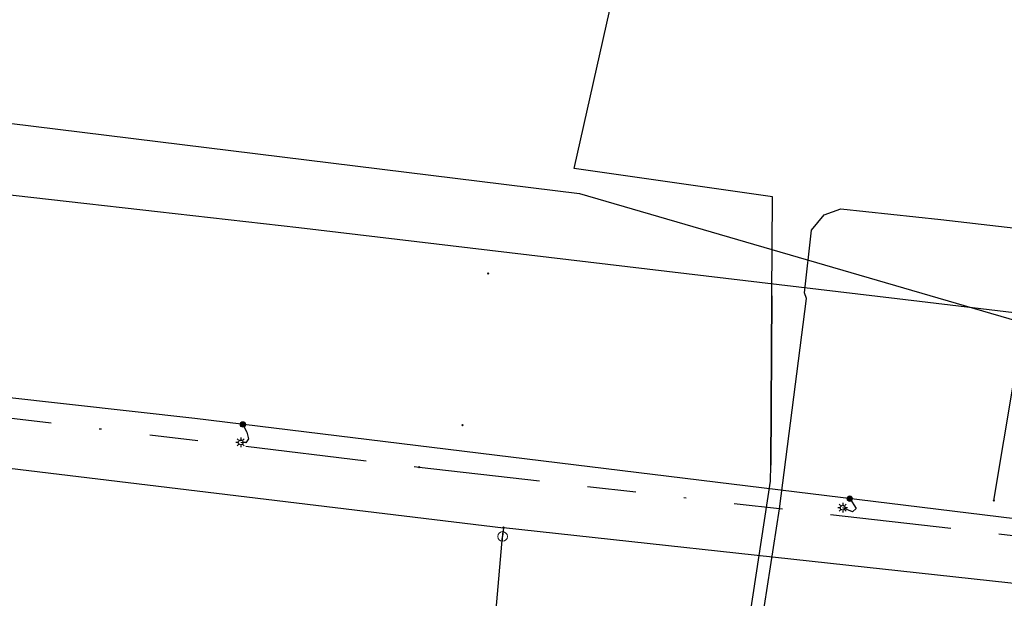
# Model space of a CAD drawing. Header units: metres. Extents: x 253430 to 254090, y 592748 to 593165.
# Tile 12 of 146: x 253537 to 253578, y 592880 to 592904. Entities that reach past the tile are written whole.
import ezdxf
from ezdxf.lldxf.tags import DXFTag

# ---------------------------------------------------------------- set-up
doc = ezdxf.new("R2010")
doc.units = ezdxf.units.M
doc.linetypes.add('RI-OVERIG-SO', pattern=[17, 5, -2, 2, -2, 0, -2, 2, -2])
for name, color, linetype in [('B-WE-IE-MEUBILAIR-S', 7, 'Continuous'), ('B-WE-KL-DATA-G', 90, 'KL-DATA-SO'), ('B-WE-KL-DATA_KABELBED-G', 90, 'Continuous'), ('B-WE-KL-DATA_MANTELBUIS-G', 90, 'Continuous'), ('B-WE-KL-ET_LS-G', 190, 'KL-LS-SO'), ('B-WE-KL-ET_LS_HULPSTUK-S', 190, 'Continuous'), ('B-WE-KL-ET_LS_KABELBED-G', 190, 'Continuous'), ('B-WE-KL-GAS_LD-G', 50, 'KL-GAS_LD-SO'), ('B-WE-KL-WATER-G', 170, 'KL-WATER-SO'), ('B-WE-KL-WATER_HULPSTUK-S', 170, 'Continuous'), ('B-WE-RI-VRIJVERVAL-G', 210, 'RI-OVERIG-SO'), ('B-WE-RI-VRIJVERVAL_HULPSTUK-S', 210, 'Continuous')]:
    doc.layers.add(name, color=color, linetype=linetype)
doc.styles.add('NLCS-ISO', font='txt')
doc.styles.get("Standard").update_dxf_attribs({"font": 'simplex.shx'})
tags = doc.linetypes.add('KL-DATA-SO', pattern='A,4,-1,[101,NLCS.SHX,S=0.5,R=0,X=0,Y=0],-1,4,-1,["D",Standard,S=1,R=0,X=-0.25,Y=-0.5],-1.5', length=12.5).pattern_tags.tags
tags[18] = DXFTag(74, 10)
tags = doc.linetypes.add('KL-GAS_LD-SO', pattern='A,4,-1,[69,NLCS.SHX,S=0.5,R=0,X=0,Y=0],-1,4,-1,["L",Standard,S=1,R=0,X=0.25,Y=-0.5],-2', length=13).pattern_tags.tags
tags[18] = DXFTag(74, 10)
tags = doc.linetypes.add('KL-LS-SO', pattern='A,4,-1,[103,NLCS.SHX,S=0.75,R=0,X=0,Y=0],-1,4,-1,["L",Standard,S=1,R=0,X=0,Y=-0.5],-2', length=13).pattern_tags.tags
tags[18] = DXFTag(74, 10)
doc.linetypes.add('KL-WATER-SO', pattern='A,7,-0.5,[168,NLCS.SHX,S=0.75,R=0,X=0.75,Y=0],-2', length=9.5)

# ---------------------------------------------------------------- blocks, each defined once
blk = doc.blocks.new('SKL-WTB_HULP_AFSLUITER-SO')
at = {"color": 0, "linetype": 'ByBlock', "lineweight": 18}
blk.add_lwpolyline([(0, 0.8), (0, -0.8)], dxfattribs=at)
blk.add_circle((0, 0), 1, dxfattribs=at)
at = {"color": 0, "linetype": 'ByBlock', "lineweight": 18, "style": 'NLCS-ISO', "flags": 1}
for tag, p in [('TYPE', (1.5, 0)), ('OMSCHRIJVING', (1.5, -3)), ('LABEL', (1.5, -1.5))]:
    blk.add_attdef(tag, p, '', height=1, dxfattribs=at)
blk = doc.blocks.new('SKL-WTB_HULP_OVERIG-SO')
at = {"color": 0, "linetype": 'ByBlock', "lineweight": 18}
for points in [[(-0.14, 0.14), (0.14, -0.14)], [(0.14, 0.14), (-0.14, -0.14)]]:
    blk.add_lwpolyline(points, dxfattribs=at)
at = {"color": 0, "linetype": 'ByBlock', "lineweight": 18, "style": 'NLCS-ISO', "flags": 1}
for tag, p in [('TYPE', (1.5, 0)), ('OMSCHRIJVING', (1.5, -3)), ('LABEL', (1.5, -1.5))]:
    blk.add_attdef(tag, p, '', height=1, dxfattribs=at)
blk = doc.blocks.new('SKL-WTB_HULP_MOF-SO')
at = {"linetype": 'ByBlock', "lineweight": 18}
h = blk.add_hatch(color=0, dxfattribs=at)
h.dxf.hatch_style = 1
h.paths.add_polyline_path([(-0.5625, 0, 1), (0.5625, 0, 1)])
at = {"color": 0, "linetype": 'ByBlock', "lineweight": 18}
blk.add_circle((0, 0), 0.5625, dxfattribs=at)
at = {"color": 0, "linetype": 'ByBlock', "lineweight": 18, "style": 'NLCS-ISO', "flags": 1}
for tag, p in [('TYPE', (1.5, 0)), ('OMSCHRIJVING', (1.5, -3)), ('LABEL', (1.5, -1.5))]:
    blk.add_attdef(tag, p, '', height=1, dxfattribs=at)
blk = doc.blocks.new('SIE-MEUBILAIR_PAAL_LICHTMAST-SO')
for points in [[(-0.62, 0), (-1, 0)], [(-0.71, 0.71), (-0.44, 0.44)], [(0, 1), (0, 0.62)], [(0.44, 0.44), (0.71, 0.71)], [(1, 0), (0.62, 0)], [(-0.71, -0.71), (-0.44, -0.44)], [(0, -0.62), (0, -1)], [(0.44, -0.44), (0.71, -0.71)]]:
    blk.add_lwpolyline(points)
blk.add_circle((0, 0), 0.5)
blk = doc.blocks.new('SRI-HULP_OVERIG-SO')
at = {"color": 0, "linetype": 'ByBlock', "lineweight": 18}
for points in [[(-0.14, 0.14), (0.14, -0.14)], [(0.14, 0.14), (-0.14, -0.14)]]:
    blk.add_lwpolyline(points, dxfattribs=at)
at = {"color": 0, "linetype": 'ByBlock', "lineweight": 18, "style": 'NLCS-ISO', "flags": 1}
for tag, p in [('TYPE', (1.5, 0)), ('OMSCHRIJVING', (1.5, -3)), ('LABEL', (1.5, -1.5))]:
    blk.add_attdef(tag, p, '', height=1, dxfattribs=at)

msp = doc.modelspace()

# ---------------------------------------------------------------- linework, layer by layer
at = {"layer": 'B-WE-KL-DATA-G'}
msp.add_lwpolyline([(253567.584, 592876.151), (253568.816, 592884.138), (253569.939, 592892.818), (253569.857, 592893.053), (253570.14, 592895.644), (253570.661, 592896.269), (253571.355, 592896.516), (253575.486, 592896.083), (253605.253, 592892.642), (253606.483, 592892.734), (253607.275, 592893.456), (253607.612, 592896.125)], dxfattribs=at)
msp.add_lwpolyline([(253567.584, 592876.151), (253568.816, 592884.138), (253569.939, 592892.818), (253569.857, 592893.053), (253570.14, 592895.644), (253570.661, 592896.269), (253571.355, 592896.516), (253575.486, 592896.083), (253605.253, 592892.642), (253606.483, 592892.734), (253607.275, 592893.456), (253607.612, 592896.125)], dxfattribs=at)
at = {"layer": 'B-WE-KL-DATA_KABELBED-G'}
for points in [[(253531.711, 592963.3), (253530.739, 592959.171), (253516.221, 592954.009), (253508.918, 592951.345), (253507.452, 592945.674), (253496.934, 592904.999), (253560.555, 592897.159), (253588.408, 592889.051), (253612.041, 592886.32), (253615.204, 592888.748)], [(253568.505, 592892.935), (253568.532, 592897.011), (253560.341, 592898.187), (253564.202, 592915.395)], [(253568.457, 592885.935), (253568.505, 592892.935)], [(253566.647, 592873.458), (253568.453, 592885.272), (253568.457, 592885.935)]]:
    msp.add_lwpolyline(points, dxfattribs=at)
at = {"layer": 'B-WE-KL-DATA_MANTELBUIS-G'}
for points in [[(253568.505, 592892.935), (253568.457, 592885.935)], [(253568.505, 592892.935), (253568.457, 592885.935)], [(253568.815, 592884.139), (253569.939, 592892.818)]]:
    msp.add_lwpolyline(points, dxfattribs=at)
at = {"layer": 'B-WE-KL-ET_LS-G'}
for points in [[(253597.757, 592881.436), (253583.155, 592883.16), (253544.68, 592887.861), (253521.129, 592890.498), (253507.764, 592890.99), (253505.877, 592891.259)], [(253546.659, 592887.619), (253546.826, 592887.305), (253546.888, 592887.019), (253546.783, 592886.857), (253546.572, 592886.877)], [(253571.72, 592884.557), (253571.979, 592884.146), (253571.835, 592884.012), (253571.429, 592884.181)]]:
    msp.add_lwpolyline(points, dxfattribs=at)
at = {"layer": 'B-WE-KL-ET_LS_KABELBED-G'}
msp.add_lwpolyline([(253579.88, 592883.56), (253544.68, 592887.861), (253521.129, 592890.498), (253507.764, 592890.99), (253505.877, 592891.259)], dxfattribs=at)
at = {"layer": 'B-WE-KL-GAS_LD-G'}
msp.add_lwpolyline([(253602.918, 592889.311), (253573.679, 592892.809), (253548.967, 592895.736), (253511.75, 592899.948)], dxfattribs=at)
at = {"layer": 'B-WE-KL-WATER-G'}
for points in [[(253509.662, 592889.123), (253557.428, 592883.358)], [(253557.428, 592883.358), (253557.383, 592882.994)], [(253588.729, 592879.944), (253557.428, 592883.358)], [(253556.211, 592874.528), (253556.496, 592874.667), (253556.832, 592876.655), (253557.383, 592882.994)]]:
    msp.add_lwpolyline(points, dxfattribs=at)
at = {"layer": 'B-WE-RI-VRIJVERVAL-G'}
for points in [[(253577.67, 592884.48), (253578.9, 592891.86)], [(253512.83, 592890.79), (253553.94, 592885.86)], [(253553.94, 592885.86), (253594.5, 592881.19)]]:
    msp.add_lwpolyline(points, dxfattribs=at)

# ---------------------------------------------------------------- block references
at = {"layer": 'B-WE-IE-MEUBILAIR-S', "xscale": 0.2, "yscale": 0.2, "zscale": 0.2}
for p in [(253546.572, 592886.877), (253571.429, 592884.181)]:
    msp.add_blockref('SIE-MEUBILAIR_PAAL_LICHTMAST-SO', p, dxfattribs=at)
at = {"layer": 'B-WE-KL-ET_LS_HULPSTUK-S', "xscale": 0.2, "yscale": 0.2, "zscale": 0.2}
for p in [(253546.659, 592887.619), (253571.72, 592884.557)]:
    msp.add_blockref('SKL-WTB_HULP_MOF-SO', p, dxfattribs=at)
at = {"layer": 'B-WE-KL-WATER_HULPSTUK-S', "xscale": 0.2, "yscale": 0.2, "zscale": 0.2}
for name, p in [('SKL-WTB_HULP_AFSLUITER-SO', (253557.383, 592882.994)), ('SKL-WTB_HULP_OVERIG-SO', (253557.428, 592883.358))]:
    msp.add_blockref(name, p, dxfattribs=at)
at = {"layer": 'B-WE-RI-VRIJVERVAL_HULPSTUK-S', "xscale": 0.2, "yscale": 0.2, "zscale": 0.2}
for p in [(253556.788, 592893.848), (253555.729, 592887.589), (253553.941, 592885.861), (253577.666, 592884.482)]:
    msp.add_blockref('SRI-HULP_OVERIG-SO', p, dxfattribs=at)

doc.saveas('drawing.dxf')
